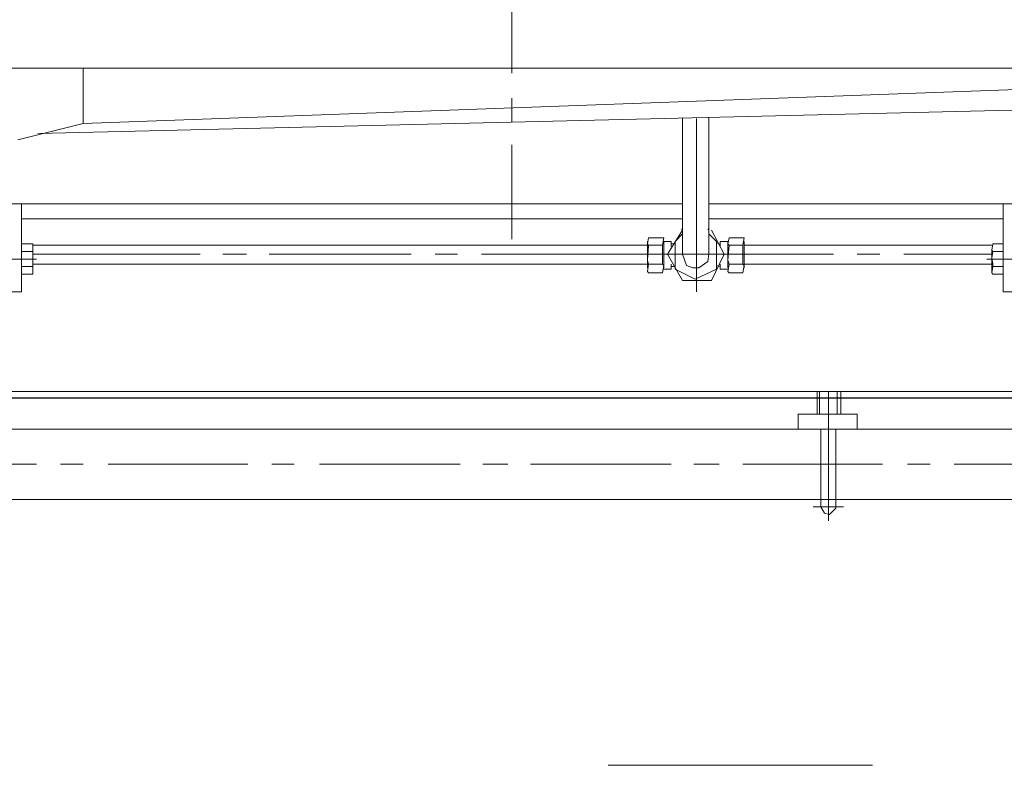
# Model space of a CAD drawing. Header units: inches. Extents: x 709340 to 1075215, y 37864 to 402163.
# Tile 45 of 56: x 850020 to 850691, y 157634 to 158142. Entities that reach past the tile are written whole.
import ezdxf

# ---------------------------------------------------------------- set-up
doc = ezdxf.new("R2010")
doc.units = ezdxf.units.IN
doc.header["$LTSCALE"] = 1800
doc.header["$MEASUREMENT"] = 0
doc.linetypes.add('CHAINED', pattern=[1.6, 1, -0.25, 0.1, -0.25])
doc.layers.get('0').update_dxf_attribs({"color": 253, "lineweight": 5})
doc.layers.add('1', color=7, linetype='Continuous', lineweight=18)
doc.layers.add('DIM', color=4, linetype='Continuous', lineweight=18)
doc.layers.add('CONDENSATE', color=3, linetype='Continuous')

# ---------------------------------------------------------------- blocks, each defined once
blk = doc.blocks.new('vacp')
at = {"color": 250}
blk.add_lwpolyline([(29861.33, 160924.78), (34311.33, 160924.78), (34311.33, 158824.78), (29861.33, 158824.78)], close=True, dxfattribs=at)
at = {"layer": '1', "color": 250}
for p, q in [((31901.42, 161008.25), (31901.42, 160920.17)), ((31900.6, 161003.98), (31896.33, 160999.71)), ((31896.33, 160999.71), (31896.33, 160998.84)), ((31904, 161003.15), (31900.6, 161003.98)), ((31906.57, 160998.84), (31904, 161003.15)), ((34359.26, 160993.7), (31284.65, 160993.7)), ((31891.19, 160998.84), (31911.71, 160998.84)), ((31896.33, 160998.84), (31896.33, 160945.83)), ((31906.57, 160998.84), (31906.57, 160945.83)), ((31815.87, 160969.79), (31720.96, 160969.79)), ((31847.54, 160969.79), (31832.17, 160969.79)), ((31959.62, 160969.79), (31864.66, 160969.79)), ((31992.99, 160969.79), (31975.87, 160969.79)), ((32104.2, 160969.79), (32008.37, 160969.79)), ((32136.7, 160969.79), (32119.58, 160969.79)), ((32247.91, 160969.79), (32152.12, 160969.79)), ((32280.4, 160969.79), (32265.03, 160969.79)), ((32391.61, 160969.79), (32296.7, 160969.79)), ((32424.16, 160969.79), (32408.73, 160969.79)), ((32535.37, 160969.79), (32440.41, 160969.79)), ((32735.53, 160945.83), (31497.66, 160945.83)), ((31881.78, 160945.83), (31921.99, 160945.83)), ((31881.78, 160945.83), (31881.78, 160935.55)), ((31921.99, 160945.83), (31921.99, 160935.55)), ((31921.99, 160935.55), (31881.78, 160935.55)), ((31892.89, 160935.55), (31892.89, 160920.17)), ((31895.46, 160935.55), (31895.46, 160920.17)), ((31907.44, 160935.55), (31907.44, 160920.17)), ((31909.14, 160935.55), (31909.14, 160920.17)), ((31407.84, 160920.17), (33164.12, 160920.17)), ((31754.28, 160852.26), (31782.55, 160852.26)), ((31782.55, 160852.26), (31782.55, 160792.41)), ((31991.25, 160852.26), (31991.25, 160734.21)), ((32450.69, 160852.26), (32450.69, 160792.41)), ((32478.04, 160852.26), (32450.69, 160852.26)), ((31789.39, 160840.28), (31782.55, 160840.28)), ((31790.21, 160839.45), (31789.39, 160840.28)), ((31789.39, 160835.19), (31790.21, 160839.45)), ((31790.21, 160838.58), (31790.21, 160823.21)), ((31959.62, 160839.45), (31958.75, 160834.31)), ((31969.03, 160839.45), (31959.62, 160839.45)), ((31969.86, 160838.58), (31969.03, 160839.45)), ((31969.03, 160833.44), (31969.86, 160838.58)), ((31981.01, 160844.6), (31972.43, 160826.6)), ((31992.12, 160843.72), (31977.57, 160836.88)), ((32000.66, 160844.6), (31981.01, 160844.6)), ((32005.8, 160836.88), (31992.12, 160843.72)), ((32000.66, 160844.6), (32010.94, 160826.6)), ((32014.38, 160839.45), (32013.51, 160834.31)), ((32014.38, 160839.45), (32023.79, 160839.45)), ((32024.61, 160838.58), (32023.79, 160839.45)), ((32023.79, 160833.44), (32024.61, 160838.58)), ((32442.98, 160840.28), (32450.69, 160840.28)), ((32442.98, 160840.28), (32442.98, 160835.19)), ((32442.98, 160838.58), (32442.98, 160823.21)), ((31789.39, 160835.19), (31782.55, 160835.19)), ((31789.39, 160833.44), (31789.39, 160835.19)), ((31790.21, 160829.17), (31789.39, 160833.44)), ((31790.21, 160833.44), (31958.75, 160833.44)), ((31958.75, 160836.01), (31958.75, 160818.07)), ((31958.75, 160834.31), (31959.62, 160833.44)), ((31959.62, 160833.44), (31969.03, 160833.44)), ((31959.62, 160833.44), (31959.62, 160821.46)), ((31969.86, 160830.87), (31969.03, 160833.44)), ((31975, 160836.88), (31969.86, 160836.88)), ((31969.86, 160836.01), (31969.86, 160818.07)), ((31975, 160836.88), (31975, 160833.44)), ((31975.87, 160835.19), (31977.57, 160834.31)), ((31977.57, 160836.88), (31977.57, 160818.07)), ((31983.58, 160831.74), (31982.71, 160826.6)), ((31989.55, 160836.01), (31983.58, 160831.74)), ((31993.82, 160836.01), (31989.55, 160836.01)), ((31998.13, 160834.31), (31993.82, 160836.01)), ((32000.66, 160826.6), (31998.13, 160834.31)), ((32005.8, 160818.07), (32005.8, 160836.88)), ((32005.8, 160835.19), (32008.37, 160835.19)), ((32008.37, 160836.88), (32008.37, 160833.44)), ((32008.37, 160836.88), (32013.51, 160836.88)), ((32013.51, 160836.01), (32013.51, 160818.07)), ((32013.51, 160834.31), (32014.38, 160833.44)), ((32023.79, 160833.44), (32014.38, 160833.44)), ((32014.38, 160833.44), (32014.38, 160821.46)), ((32024.61, 160830.87), (32023.79, 160833.44)), ((32024.61, 160836.01), (32024.61, 160818.07)), ((32442.98, 160833.44), (32024.61, 160833.44)), ((32442.98, 160835.19), (32450.69, 160835.19)), ((32442.98, 160835.19), (32442.98, 160824.9)), ((31793.66, 160830.05), (31729.49, 160830.05)), ((31789.39, 160824.9), (31782.55, 160824.9)), ((31789.39, 160824.9), (31790.21, 160829.17)), ((31790.21, 160824.03), (31789.39, 160824.9)), ((31790.21, 160826.6), (31850.11, 160826.6)), ((31866.36, 160826.6), (31881.78, 160826.6)), ((31898.03, 160826.6), (31958.75, 160826.6)), ((31958.75, 160826.6), (32024.61, 160826.6)), ((31969.03, 160820.64), (31969.86, 160830.87)), ((31972.43, 160826.6), (31981.01, 160810.35)), ((31982.71, 160826.6), (31982.71, 160733.39)), ((32000.66, 160826.6), (32000.66, 160734.21)), ((32010.94, 160826.6), (32000.66, 160810.35)), ((32023.79, 160820.64), (32024.61, 160830.87)), ((32137.57, 160826.6), (32024.61, 160826.6)), ((32169.19, 160826.6), (32153.82, 160826.6)), ((32282.15, 160826.6), (32185.44, 160826.6)), ((32313.77, 160826.6), (32297.52, 160826.6)), ((32442.98, 160826.6), (32329.19, 160826.6)), ((32440.41, 160830.05), (32503.7, 160830.05)), ((32442.98, 160824.9), (32442.98, 160819.76)), ((32442.98, 160824.9), (32450.69, 160824.9)), ((31789.39, 160819.76), (31782.55, 160819.76)), ((31789.39, 160819.76), (31790.21, 160824.03)), ((31790.21, 160820.64), (31958.75, 160820.64)), ((31959.62, 160820.64), (31958.75, 160815.5)), ((31959.62, 160821.46), (31959.62, 160820.64)), ((31959.62, 160820.64), (31969.03, 160820.64)), ((31969.86, 160819.76), (31969.03, 160820.64)), ((31969.03, 160815.5), (31969.86, 160819.76)), ((31975, 160818.07), (31969.86, 160818.07)), ((31975, 160821.46), (31975, 160818.07)), ((31975.87, 160819.76), (31977.57, 160818.94)), ((31977.57, 160818.07), (31982.71, 160812.93)), ((32000.66, 160812.93), (32005.8, 160818.07)), ((32005.8, 160819.76), (32008.37, 160819.76)), ((32008.37, 160821.46), (32008.37, 160818.07)), ((32008.37, 160818.07), (32013.51, 160818.07)), ((32014.38, 160820.64), (32013.51, 160815.5)), ((32014.38, 160821.46), (32014.38, 160820.64)), ((32023.79, 160820.64), (32014.38, 160820.64)), ((32024.61, 160819.76), (32023.79, 160820.64)), ((32023.79, 160815.5), (32024.61, 160819.76)), ((32442.98, 160820.64), (32024.61, 160820.64)), ((32442.98, 160819.76), (32450.69, 160819.76)), ((31958.75, 160815.5), (31959.62, 160815.5)), ((31969.03, 160815.5), (31959.62, 160815.5)), ((32013.51, 160815.5), (32014.38, 160815.5)), ((32014.38, 160815.5), (32023.79, 160815.5)), ((32117.01, 160816.37), (32117.01, 160752.2)), ((31982.71, 160810.35), (31983.58, 160809.48)), ((32000.66, 160810.35), (32001.53, 160809.48)), ((31782.55, 160802.64), (31982.71, 160802.64)), ((32000.66, 160802.64), (32450.69, 160802.64)), ((31438.64, 160792.41), (31982.71, 160792.41)), ((32000.66, 160792.41), (32460.1, 160792.41)), ((32439.53, 160744.49), (31655.92, 160725.67)), ((32453.21, 160748.76), (32408.73, 160737.65)), ((32408.73, 160737.65), (31655.92, 160710.25)), ((32408.73, 160737.65), (32408.73, 160700.02)), ((32117.01, 160736.78), (32117.01, 160720.53)), ((30548.08, 160700.02), (33491.79, 160700.02)), ((32117.01, 160703.41), (32117.01, 160608.45))]:
    blk.add_line(p, q, dxfattribs=at)
at = {"layer": '1', "color": 250, "linetype": 'CHAINED'}
blk.add_lwpolyline([(29621.33, 161174.78), (34551.33, 161174.78), (34551.33, 158574.78), (29621.33, 158574.78)], close=True, dxfattribs=at)
blk = doc.blocks.new('A$C5E5E4C4E')
at = {"layer": 'CONDENSATE', "color": 250, "rotation": 180}
blk.add_blockref('vacp', (38721.33, 166469.78), dxfattribs=at)

msp = doc.modelspace()

# ---------------------------------------------------------------- block references
at = {"layer": 'DIM'}
msp.add_blockref('A$C5E5E4C4E', (843750.91, 152339.48), dxfattribs=at)

doc.saveas('drawing.dxf')
